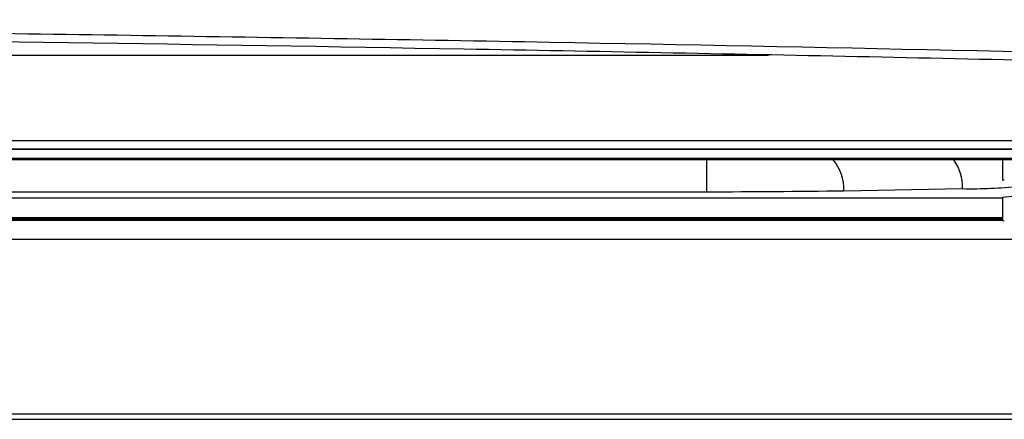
# Model space of a CAD drawing. Header units: millimetres. Extents: x 15358 to 16483, y 10132 to 11382.
# Tile 84 of 166: x 16067 to 16092, y 10590 to 10600. Entities that reach past the tile are written whole.
import ezdxf

# ---------------------------------------------------------------- set-up
doc = ezdxf.new("R2010")
doc.units = ezdxf.units.MM

msp = doc.modelspace()

# ---------------------------------------------------------------- linework, layer by layer
at = {"color": 7, "linetype": 'Continuous', "lineweight": 25}
for p, q in [((15946, 10598.965), (16086.089, 10598.965)), ((15928.584, 10596.759), (16103.511, 10596.759)), ((16106.477, 10596.541), (15925.617, 10596.541)), ((15925.634, 10596.538), (16106.547, 10596.538)), ((16098.591, 10596.302), (15933.591, 10596.302)), ((16098.541, 10596.292), (15933.641, 10596.292)), ((16097.297, 10596.262), (15934.885, 10596.262)), ((16084.502, 10595.441), (16084.502, 10596.262)), ((16092.141, 10596.262), (16092.141, 10595.742)), ((16018.6, 10595.441), (16084.502, 10595.441)), ((16088.038, 10595.466), (16091.109, 10595.52)), ((16018.49, 10595.286), (16092.141, 10595.286)), ((16092.141, 10595.291), (16092.141, 10594.691)), ((16020.041, 10594.771), (16092.141, 10594.771)), ((16020.041, 10594.74), (16092.141, 10594.74)), ((16092.141, 10594.731), (16020.041, 10594.731)), ((16020.041, 10594.704), (16092.141, 10594.704)), ((16093.619, 10594.204), (16018.66, 10594.204)), ((15915.797, 10589.564), (16116.297, 10589.564)), ((16116.254, 10589.695), (15915.928, 10589.695))]:
    msp.add_line(p, q, dxfattribs=at)
at = {"color": 7, "linetype": 'Continuous', "lineweight": 25, "flags": 128}
for points in [[(16092.141, 10595.742), (16092.176, 10595.751), (16092.185, 10595.752)], [(16092.141, 10594.691), (16092.176, 10594.7), (16092.185, 10594.701)]]:
    msp.add_lwpolyline(points, dxfattribs=at)
at = {"color": 7, "linetype": 'Continuous', "lineweight": 25}
for centre, radius, start, end in [((16086.856, 10595.503), 1.183, 358.188, 39.875), ((16089.902, 10595.552), 1.207, 358.4511, 35.9982), ((16084.718, 10810.113), 214.672, 269.94235, 270.88602), ((16091.318, 10607.957), 12.439, 269.035, 275.7903), ((16093.301, 10582.799), 12.546, 89.0686, 95.3066)]:
    msp.add_arc(centre, radius, start, end, dxfattribs=at)
for points, knots in [([(15931.591, 10598.878), (15935.025, 10598.961), (15938.478, 10599.04), (15945.421, 10599.186), (15948.912, 10599.254), (15959.394, 10599.442), (15966.41, 10599.546), (15987.536, 10599.797), (16001.726, 10599.882), (16023.174, 10599.882), (16030.304, 10599.861), (16044.522, 10599.777), (16051.61, 10599.714), (16062.21, 10599.588), (16065.739, 10599.54), (16072.785, 10599.435), (16076.293, 10599.378), (16086.76, 10599.189), (16093.667, 10599.044), (16100.504, 10598.878)], [0, 0, 0, 0, 0.0625, 0.0625, 0.125, 0.125, 0.25, 0.25, 0.5, 0.5, 0.625, 0.625, 0.75, 0.75, 0.8125, 0.8125, 0.875, 0.875, 1, 1, 1, 1]), ([(16098.475, 10598.701), (16098.057, 10598.711), (16097.637, 10598.721), (16096.798, 10598.74), (16095.54, 10598.77), (16092.599, 10598.836), (16086.704, 10598.963), (16074.852, 10599.19), (16064.59, 10599.341), (16054.259, 10599.461), (16050.804, 10599.497), (16043.871, 10599.558), (16040.39, 10599.583), (16033.428, 10599.623), (16029.944, 10599.639), (16022.969, 10599.659), (16019.476, 10599.664), (16002.038, 10599.664), (15988.199, 10599.582), (15967.604, 10599.342), (15960.766, 10599.242), (15950.551, 10599.062), (15947.153, 10598.997), (15942.066, 10598.891), (15939.525, 10598.837), (15936.991, 10598.78), (15935.725, 10598.75), (15935.304, 10598.741), (15934.461, 10598.721), (15934.039, 10598.711), (15933.62, 10598.701)], [0, 0, 0, 0, 0.007812, 0.007812, 0.015625, 0.03125, 0.0625, 0.125, 0.25, 0.25, 0.3125, 0.3125, 0.375, 0.375, 0.4375, 0.4375, 0.5, 0.5, 0.75, 0.75, 0.875, 0.875, 0.9375, 0.9375, 0.96875, 0.984375, 0.984375, 0.992187, 0.992187, 1, 1, 1, 1])]:
    msp.add_open_spline(points, degree=3, knots=knots, dxfattribs=at)

doc.saveas('drawing.dxf')
